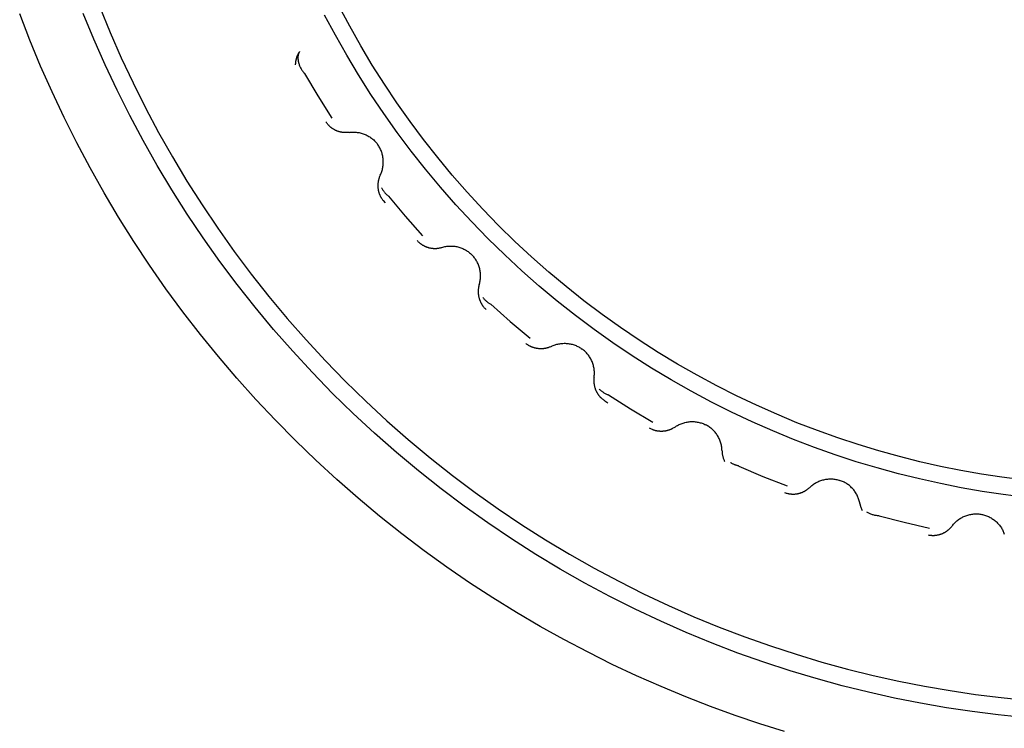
# Model space of a CAD drawing. Header units: millimetres. Extents: x -534 to -34, y 1269 to 1769.
# Tile 77 of 91: x -116.1 to -107.84, y 1406.37 to 1412.31. Entities that reach past the tile are written whole.
import ezdxf

# ---------------------------------------------------------------- set-up
doc = ezdxf.new("R2010")
doc.units = ezdxf.units.MM
doc.layers.add('ROXX_B.FLEX', color=7, linetype='Continuous', true_color=0x000000)

msp = doc.modelspace()

# ---------------------------------------------------------------- linework, layer by layer
at = {"layer": 'ROXX_B.FLEX', "color": 18, "lineweight": -3, "true_color": 0x000000}
for points in [[(-109.6875, 1406.3451), (-109.8948, 1406.4101), (-110.102, 1406.4802), (-110.3091, 1406.5553), (-110.5157, 1406.6356), (-110.7218, 1406.721), (-110.9271, 1406.8116), (-111.1315, 1406.9074), (-111.3348, 1407.0084), (-111.5367, 1407.1146), (-111.7372, 1407.2261), (-111.9359, 1407.3427), (-112.1328, 1407.4644), (-112.3276, 1407.5913), (-112.5201, 1407.7232), (-112.7102, 1407.8602), (-112.8976, 1408.0021), (-113.0821, 1408.1489), (-113.2636, 1408.3005), (-113.4419, 1408.4568), (-113.6168, 1408.6177), (-113.7882, 1408.7831), (-113.9558, 1408.9529), (-114.1195, 1409.127), (-114.2791, 1409.3051), (-114.4345, 1409.4872), (-114.5856, 1409.6731), (-114.7321, 1409.8627), (-114.874, 1410.0558), (-115.0112, 1410.2522), (-115.1435, 1410.4517), (-115.2708, 1410.6542), (-115.393, 1410.8595), (-115.5101, 1411.0674), (-115.622, 1411.2776), (-115.7285, 1411.4901), (-115.8297, 1411.7045), (-115.9255, 1411.9207), (-116.0158, 1412.1386), (-116.1006, 1412.3578)], [(-107.682, 1406.4621), (-107.8966, 1406.4841), (-108.1125, 1406.5113), (-108.3293, 1406.5438), (-108.547, 1406.5816), (-108.7652, 1406.6249), (-108.984, 1406.6737), (-109.203, 1406.728), (-109.422, 1406.7881), (-109.6409, 1406.8538), (-109.8595, 1406.9253), (-110.0774, 1407.0025), (-110.2946, 1407.0856), (-110.5107, 1407.1745), (-110.7256, 1407.2692), (-110.9391, 1407.3697), (-111.1508, 1407.476), (-111.3606, 1407.588), (-111.5682, 1407.7057), (-111.7735, 1407.8291), (-111.9761, 1407.9581), (-112.1759, 1408.0926), (-112.3726, 1408.2325), (-112.5661, 1408.3777), (-112.756, 1408.528), (-112.9423, 1408.6835), (-113.1247, 1408.8438), (-113.303, 1409.0089), (-113.477, 1409.1787), (-113.6466, 1409.3528), (-113.8115, 1409.5313), (-113.9717, 1409.7138), (-114.1269, 1409.9002), (-114.2771, 1410.0903), (-114.4221, 1410.2839), (-114.5618, 1410.4808), (-114.6961, 1410.6807), (-114.8249, 1410.8835), (-114.9481, 1411.0888), (-115.0657, 1411.2966), (-115.1775, 1411.5064), (-115.2836, 1411.7183), (-115.3839, 1411.9318), (-115.4784, 1412.1468), (-115.5671, 1412.363)], [(-115.4298, 1412.4153), (-115.3425, 1412.2023), (-115.2493, 1411.9906), (-115.1505, 1411.7803), (-115.0459, 1411.5717), (-114.9357, 1411.365), (-114.8199, 1411.1604), (-114.6984, 1410.9581), (-114.5715, 1410.7585), (-114.4392, 1410.5616), (-114.3015, 1410.3677), (-114.1586, 1410.1771), (-114.0106, 1409.9899), (-113.8576, 1409.8063), (-113.6997, 1409.6266), (-113.5372, 1409.4509), (-113.37, 1409.2794), (-113.1986, 1409.1123), (-113.0229, 1408.9497), (-112.8431, 1408.7919), (-112.6596, 1408.6389), (-112.4724, 1408.4909), (-112.2817, 1408.348), (-112.0879, 1408.2103), (-111.891, 1408.0779), (-111.6913, 1407.951), (-111.4891, 1407.8296), (-111.2845, 1407.7137), (-111.0778, 1407.6035), (-110.8692, 1407.499), (-110.6589, 1407.4001), (-110.4471, 1407.307), (-110.2342, 1407.2196), (-110.0202, 1407.1379), (-109.8055, 1407.062), (-109.5902, 1406.9918), (-109.3745, 1406.9272), (-109.1587, 1406.8683), (-108.943, 1406.8149), (-108.7275, 1406.767), (-108.5125, 1406.7246), (-108.2981, 1406.6875), (-108.0845, 1406.6557), (-107.8719, 1406.6291), (-107.6605, 1406.6076)], [(-107.6955, 1408.4537), (-107.8655, 1408.4757), (-108.0362, 1408.5018), (-108.2075, 1408.5322), (-108.3793, 1408.5668), (-108.5515, 1408.6057), (-108.7238, 1408.649), (-108.8962, 1408.6968), (-109.0684, 1408.749), (-109.2403, 1408.8058), (-109.4118, 1408.8671), (-109.5826, 1408.9329), (-109.7526, 1409.0034), (-109.9216, 1409.0784), (-110.0895, 1409.1579), (-110.256, 1409.242), (-110.4209, 1409.3306), (-110.5842, 1409.4237), (-110.7456, 1409.5212), (-110.9049, 1409.623), (-111.0619, 1409.7292), (-111.2166, 1409.8397), (-111.3687, 1409.9543), (-111.518, 1410.0729), (-111.6644, 1410.1955), (-111.8078, 1410.322), (-111.9479, 1410.4522), (-112.0847, 1410.5861), (-112.2179, 1410.7234), (-112.3476, 1410.8641), (-112.4735, 1411.0079), (-112.5955, 1411.1548), (-112.7136, 1411.3047), (-112.8275, 1411.4572), (-112.9374, 1411.6123), (-113.0429, 1411.7698), (-113.1441, 1411.9295), (-113.241, 1412.0913), (-113.3334, 1412.2549), (-113.4213, 1412.4202)], [(-107.6813, 1408.3097), (-107.855, 1408.3315), (-108.0295, 1408.3575), (-108.2047, 1408.3878), (-108.3804, 1408.4224), (-108.5565, 1408.4615), (-108.7328, 1408.5052), (-108.9091, 1408.5533), (-109.0853, 1408.6061), (-109.2613, 1408.6635), (-109.4367, 1408.7255), (-109.6116, 1408.7923), (-109.7856, 1408.8637), (-109.9586, 1408.9398), (-110.1305, 1409.0205), (-110.3009, 1409.106), (-110.4698, 1409.196), (-110.637, 1409.2907), (-110.8023, 1409.3899), (-110.9654, 1409.4936), (-111.1263, 1409.6018), (-111.2847, 1409.7143), (-111.4405, 1409.8311), (-111.5935, 1409.952), (-111.7435, 1410.077), (-111.8903, 1410.206), (-112.0339, 1410.3389), (-112.174, 1410.4754), (-112.3106, 1410.6156), (-112.4434, 1410.7591), (-112.5724, 1410.906), (-112.6974, 1411.056), (-112.8184, 1411.209), (-112.9352, 1411.3647), (-113.0477, 1411.5231), (-113.1558, 1411.684), (-113.2595, 1411.8472), (-113.3587, 1412.0124), (-113.4534, 1412.1796), (-113.5435, 1412.3485)], [(-113.753, 1412.0442), (-113.755, 1412.0413), (-113.757, 1412.0384), (-113.7589, 1412.0353), (-113.7608, 1412.0323), (-113.7626, 1412.0292), (-113.7644, 1412.026), (-113.7662, 1412.0228), (-113.7678, 1412.0195), (-113.7695, 1412.0162), (-113.7711, 1412.0129), (-113.7726, 1412.0095), (-113.774, 1412.0061), (-113.7754, 1412.0026), (-113.7768, 1411.9991), (-113.7781, 1411.9956), (-113.7793, 1411.992), (-113.7804, 1411.9885), (-113.7815, 1411.9848), (-113.7826, 1411.9812), (-113.7835, 1411.9775), (-113.7844, 1411.9738), (-113.7852, 1411.9701), (-113.786, 1411.9663), (-113.7866, 1411.9626), (-113.7872, 1411.9588), (-113.7878, 1411.955), (-113.7882, 1411.9512), (-113.7886, 1411.9474), (-113.7889, 1411.9435), (-113.7892, 1411.9397), (-113.7893, 1411.9359), (-113.7894, 1411.932)], [(-113.753, 1412.0442), (-113.7537, 1412.0432), (-113.7544, 1412.0422), (-113.755, 1412.0411), (-113.7557, 1412.0401), (-113.7563, 1412.039), (-113.7569, 1412.0379), (-113.7575, 1412.0368), (-113.7581, 1412.0356), (-113.7592, 1412.0333), (-113.7603, 1412.031), (-113.7612, 1412.0286), (-113.7621, 1412.0261), (-113.763, 1412.0236), (-113.7637, 1412.0211), (-113.7644, 1412.0185), (-113.765, 1412.0158), (-113.7656, 1412.0131), (-113.7661, 1412.0104), (-113.7665, 1412.0077), (-113.7669, 1412.0048), (-113.7671, 1412.002), (-113.7674, 1411.9991), (-113.7675, 1411.9962), (-113.7676, 1411.9933), (-113.7676, 1411.9903), (-113.7676, 1411.9873), (-113.7675, 1411.9843), (-113.7673, 1411.9813), (-113.7671, 1411.9782), (-113.7668, 1411.9751), (-113.7664, 1411.972), (-113.766, 1411.9689), (-113.7655, 1411.9658), (-113.7649, 1411.9626), (-113.7643, 1411.9594), (-113.7637, 1411.9563), (-113.7621, 1411.9499), (-113.7604, 1411.9435), (-113.7584, 1411.937), (-113.7561, 1411.9306), (-113.7537, 1411.9242), (-113.751, 1411.9178), (-113.748, 1411.9115), (-113.7449, 1411.9052), (-113.7415, 1411.899), (-113.7379, 1411.8929), (-113.7341, 1411.8868), (-113.7301, 1411.8809), (-113.7259, 1411.8751), (-113.7215, 1411.8694), (-113.7192, 1411.8666), (-113.7169, 1411.8639), (-113.7145, 1411.8612), (-113.712, 1411.8585)], [(-113.712, 1411.8585), (-113.6005, 1411.6708), (-113.4838, 1411.4861)], [(-113.337, 1411.3653), (-113.3437, 1411.3645), (-113.3505, 1411.3639), (-113.3574, 1411.3635), (-113.3643, 1411.3633), (-113.3678, 1411.3633), (-113.3713, 1411.3634), (-113.3748, 1411.3635), (-113.3783, 1411.3637), (-113.3818, 1411.364), (-113.3854, 1411.3643), (-113.3889, 1411.3647), (-113.3924, 1411.3652), (-113.396, 1411.3657), (-113.3995, 1411.3663), (-113.403, 1411.3669), (-113.4066, 1411.3676), (-113.4101, 1411.3684), (-113.4136, 1411.3692), (-113.4171, 1411.3701), (-113.4206, 1411.3711), (-113.4241, 1411.3721), (-113.4275, 1411.3732), (-113.431, 1411.3744), (-113.4344, 1411.3756), (-113.4378, 1411.3769), (-113.4412, 1411.3783), (-113.4446, 1411.3797), (-113.4479, 1411.3812), (-113.4512, 1411.3827), (-113.4545, 1411.3843), (-113.4577, 1411.3859), (-113.461, 1411.3877), (-113.4641, 1411.3894), (-113.4673, 1411.3913), (-113.4704, 1411.3931), (-113.4735, 1411.3951), (-113.4765, 1411.3971), (-113.4795, 1411.3991), (-113.4824, 1411.4012), (-113.4853, 1411.4033), (-113.4882, 1411.4055), (-113.491, 1411.4077), (-113.4938, 1411.41), (-113.4965, 1411.4123), (-113.4992, 1411.4147), (-113.5018, 1411.4171), (-113.5044, 1411.4196), (-113.5069, 1411.422), (-113.5094, 1411.4246), (-113.5118, 1411.4271), (-113.5141, 1411.4297), (-113.5164, 1411.4323), (-113.5209, 1411.4376), (-113.5251, 1411.443), (-113.5291, 1411.4486), (-113.5329, 1411.4542)], [(-113.3369, 1411.3653), (-113.3289, 1411.3664), (-113.3208, 1411.3671), (-113.3125, 1411.3676), (-113.3042, 1411.3678), (-113.2959, 1411.3678), (-113.2875, 1411.3675), (-113.279, 1411.3669), (-113.2706, 1411.366), (-113.2621, 1411.3648), (-113.2537, 1411.3633), (-113.2453, 1411.3615), (-113.2369, 1411.3594), (-113.2286, 1411.357), (-113.2203, 1411.3543), (-113.2121, 1411.3514), (-113.2041, 1411.3481), (-113.1961, 1411.3446), (-113.1883, 1411.3408), (-113.1807, 1411.3368), (-113.1732, 1411.3324), (-113.1658, 1411.3279), (-113.1587, 1411.3231), (-113.1517, 1411.3181), (-113.145, 1411.3128), (-113.1384, 1411.3074), (-113.1321, 1411.3018), (-113.126, 1411.296), (-113.1202, 1411.29), (-113.1145, 1411.2839), (-113.1092, 1411.2777), (-113.1041, 1411.2713), (-113.0992, 1411.2648)], [(-113.077, 1411.0076), (-113.0736, 1411.015), (-113.0704, 1411.0225), (-113.0673, 1411.0301), (-113.0646, 1411.038), (-113.062, 1411.0459), (-113.0597, 1411.054), (-113.0577, 1411.0622), (-113.056, 1411.0705), (-113.0545, 1411.079), (-113.0533, 1411.0875), (-113.0524, 1411.096), (-113.0518, 1411.1046), (-113.0515, 1411.1133), (-113.0515, 1411.122), (-113.0518, 1411.1306), (-113.0524, 1411.1393), (-113.0533, 1411.1479), (-113.0545, 1411.1565), (-113.0559, 1411.1651), (-113.0577, 1411.1736), (-113.0598, 1411.1819), (-113.0621, 1411.1902), (-113.0648, 1411.1984), (-113.0677, 1411.2064), (-113.0708, 1411.2143), (-113.0742, 1411.2221), (-113.0778, 1411.2297), (-113.0817, 1411.2371), (-113.0858, 1411.2443), (-113.0901, 1411.2513), (-113.0945, 1411.2582), (-113.0992, 1411.2648)], [(-113.0771, 1411.0076), (-113.0799, 1411.0015), (-113.0826, 1410.9953), (-113.0851, 1410.9888), (-113.0874, 1410.9823), (-113.0885, 1410.979), (-113.0895, 1410.9756), (-113.0904, 1410.9722), (-113.0913, 1410.9688), (-113.0922, 1410.9654), (-113.093, 1410.9619), (-113.0937, 1410.9585), (-113.0944, 1410.955), (-113.095, 1410.9514), (-113.0955, 1410.9479), (-113.096, 1410.9443), (-113.0964, 1410.9407), (-113.0968, 1410.9372), (-113.097, 1410.9336), (-113.0973, 1410.9299), (-113.0974, 1410.9263), (-113.0975, 1410.9227), (-113.0975, 1410.9191), (-113.0975, 1410.9154), (-113.0974, 1410.9118), (-113.0972, 1410.9081), (-113.097, 1410.9045), (-113.0967, 1410.9009), (-113.0963, 1410.8972), (-113.0959, 1410.8936), (-113.0954, 1410.89), (-113.0948, 1410.8864), (-113.0941, 1410.8828), (-113.0934, 1410.8792), (-113.0927, 1410.8757), (-113.0919, 1410.8721), (-113.091, 1410.8686), (-113.09, 1410.8651), (-113.089, 1410.8616), (-113.0879, 1410.8582), (-113.0868, 1410.8548), (-113.0856, 1410.8514), (-113.0843, 1410.848), (-113.083, 1410.8447), (-113.0817, 1410.8414), (-113.0802, 1410.8381), (-113.0788, 1410.8349), (-113.0772, 1410.8317), (-113.0756, 1410.8285), (-113.074, 1410.8254), (-113.0723, 1410.8223), (-113.0706, 1410.8192), (-113.0688, 1410.8162), (-113.0651, 1410.8104), (-113.0613, 1410.8047), (-113.0573, 1410.7991), (-113.0531, 1410.7938)], [(-113.0661, 1410.9018), (-113.0635, 1410.8969), (-113.0607, 1410.892), (-113.0578, 1410.8871), (-113.0548, 1410.8823), (-113.0516, 1410.8775), (-113.0482, 1410.8728), (-113.0447, 1410.8682), (-113.0411, 1410.8636), (-113.0374, 1410.8591), (-113.0335, 1410.8547), (-113.0295, 1410.8504), (-113.0253, 1410.8463), (-113.0211, 1410.8422), (-113.0167, 1410.8382), (-113.0122, 1410.8343), (-113.0076, 1410.8306)], [(-113.0531, 1410.7938), (-113.0371, 1410.7741)], [(-113.0076, 1410.8306), (-112.868, 1410.6626), (-112.7239, 1410.4985)], [(-112.7674, 1410.4592), (-112.7628, 1410.4543), (-112.7579, 1410.4495), (-112.7529, 1410.4448), (-112.7477, 1410.4402), (-112.745, 1410.438), (-112.7423, 1410.4358), (-112.7395, 1410.4337), (-112.7367, 1410.4316), (-112.7338, 1410.4295), (-112.7309, 1410.4275), (-112.7279, 1410.4256), (-112.7249, 1410.4236), (-112.7218, 1410.4218), (-112.7187, 1410.42), (-112.7156, 1410.4182), (-112.7125, 1410.4165), (-112.7092, 1410.4148), (-112.706, 1410.4132), (-112.7027, 1410.4117), (-112.6994, 1410.4102), (-112.6961, 1410.4087), (-112.6927, 1410.4074), (-112.6893, 1410.4061), (-112.6859, 1410.4048), (-112.6825, 1410.4036), (-112.679, 1410.4025), (-112.6755, 1410.4014), (-112.672, 1410.4004), (-112.6685, 1410.3995), (-112.6649, 1410.3986), (-112.6614, 1410.3978), (-112.6578, 1410.3971), (-112.6542, 1410.3964), (-112.6507, 1410.3958), (-112.6471, 1410.3952), (-112.6435, 1410.3948), (-112.6399, 1410.3944), (-112.6363, 1410.394), (-112.6327, 1410.3937), (-112.6291, 1410.3935), (-112.6255, 1410.3934), (-112.6219, 1410.3933), (-112.6183, 1410.3933), (-112.6147, 1410.3933), (-112.6111, 1410.3934), (-112.6076, 1410.3936), (-112.6041, 1410.3938), (-112.6005, 1410.3941), (-112.597, 1410.3945), (-112.5935, 1410.3949), (-112.5901, 1410.3954), (-112.5866, 1410.3959), (-112.5798, 1410.3971), (-112.5731, 1410.3986), (-112.5665, 1410.4003), (-112.56, 1410.4021)], [(-112.5599, 1410.4022), (-112.5521, 1410.4044), (-112.5442, 1410.4065), (-112.5362, 1410.4082), (-112.528, 1410.4098), (-112.5198, 1410.411), (-112.5114, 1410.412), (-112.503, 1410.4127), (-112.4945, 1410.4132), (-112.486, 1410.4133), (-112.4774, 1410.4131), (-112.4688, 1410.4127), (-112.4602, 1410.4119), (-112.4516, 1410.4109), (-112.443, 1410.4095), (-112.4345, 1410.4079), (-112.426, 1410.4059), (-112.4176, 1410.4037), (-112.4093, 1410.4012), (-112.4011, 1410.3984), (-112.393, 1410.3953), (-112.3851, 1410.3919), (-112.3772, 1410.3883), (-112.3696, 1410.3844), (-112.3621, 1410.3803), (-112.3548, 1410.376), (-112.3477, 1410.3714), (-112.3407, 1410.3667), (-112.334, 1410.3617), (-112.3275, 1410.3565), (-112.3213, 1410.3512), (-112.3152, 1410.3457), (-112.3094, 1410.3401)], [(-112.2473, 1410.0895), (-112.245, 1410.0973), (-112.243, 1410.1052), (-112.2412, 1410.1133), (-112.2397, 1410.1214), (-112.2384, 1410.1297), (-112.2374, 1410.138), (-112.2367, 1410.1465), (-112.2363, 1410.155), (-112.2362, 1410.1635), (-112.2363, 1410.1721), (-112.2368, 1410.1807), (-112.2375, 1410.1893), (-112.2386, 1410.1979), (-112.2399, 1410.2064), (-112.2416, 1410.215), (-112.2435, 1410.2234), (-112.2457, 1410.2318), (-112.2483, 1410.2401), (-112.2511, 1410.2483), (-112.2542, 1410.2564), (-112.2575, 1410.2644), (-112.2611, 1410.2722), (-112.265, 1410.2799), (-112.2691, 1410.2873), (-112.2735, 1410.2947), (-112.278, 1410.3018), (-112.2828, 1410.3087), (-112.2878, 1410.3154), (-112.2929, 1410.3219), (-112.2983, 1410.3282), (-112.3037, 1410.3342), (-112.3094, 1410.3401)], [(-112.2473, 1410.0895), (-112.2492, 1410.083), (-112.2509, 1410.0764), (-112.2523, 1410.0697), (-112.2536, 1410.0629), (-112.2541, 1410.0594), (-112.2546, 1410.056), (-112.255, 1410.0525), (-112.2553, 1410.049), (-112.2556, 1410.0454), (-112.2559, 1410.0419), (-112.256, 1410.0384), (-112.2561, 1410.0348), (-112.2562, 1410.0312), (-112.2562, 1410.0276), (-112.2561, 1410.024), (-112.2559, 1410.0204), (-112.2557, 1410.0168), (-112.2554, 1410.0132), (-112.2551, 1410.0096), (-112.2547, 1410.006), (-112.2542, 1410.0024), (-112.2537, 1409.9988), (-112.2531, 1409.9952), (-112.2524, 1409.9917), (-112.2516, 1409.9881), (-112.2508, 1409.9845), (-112.25, 1409.981), (-112.249, 1409.9775), (-112.248, 1409.974), (-112.247, 1409.9705), (-112.2458, 1409.967), (-112.2446, 1409.9636), (-112.2434, 1409.9601), (-112.2421, 1409.9567), (-112.2407, 1409.9534), (-112.2393, 1409.95), (-112.2378, 1409.9467), (-112.2362, 1409.9435), (-112.2346, 1409.9402), (-112.233, 1409.937), (-112.2313, 1409.9338), (-112.2295, 1409.9307), (-112.2277, 1409.9276), (-112.2258, 1409.9246), (-112.2239, 1409.9216), (-112.2219, 1409.9186), (-112.2199, 1409.9157), (-112.2179, 1409.9128), (-112.2158, 1409.91), (-112.2136, 1409.9072), (-112.2114, 1409.9044), (-112.2092, 1409.9018), (-112.2047, 1409.8965), (-112.2, 1409.8915), (-112.1952, 1409.8867), (-112.1902, 1409.8821)], [(-112.2181, 1409.9842), (-112.2148, 1409.98), (-112.2113, 1409.9757), (-112.2078, 1409.9716), (-112.2041, 1409.9675), (-112.2003, 1409.9634), (-112.1963, 1409.9595), (-112.1923, 1409.9556), (-112.1881, 1409.9518), (-112.1838, 1409.9482), (-112.1794, 1409.9446), (-112.1749, 1409.9411), (-112.1703, 1409.9377), (-112.1656, 1409.9345), (-112.1608, 1409.9314), (-112.1559, 1409.9284), (-112.151, 1409.9256)], [(-112.151, 1409.9256), (-111.9868, 1409.7814), (-111.8188, 1409.6419)], [(-111.6418, 1409.5724), (-111.648, 1409.5695), (-111.6542, 1409.5668), (-111.6606, 1409.5643), (-111.6672, 1409.562), (-111.6705, 1409.561), (-111.6739, 1409.56), (-111.6772, 1409.559), (-111.6806, 1409.5581), (-111.6841, 1409.5573), (-111.6875, 1409.5565), (-111.691, 1409.5557), (-111.6945, 1409.5551), (-111.698, 1409.5545), (-111.7016, 1409.5539), (-111.7051, 1409.5535), (-111.7087, 1409.553), (-111.7123, 1409.5527), (-111.7159, 1409.5524), (-111.7195, 1409.5522), (-111.7232, 1409.552), (-111.7268, 1409.5519), (-111.7304, 1409.5519), (-111.7341, 1409.552), (-111.7377, 1409.5521), (-111.7413, 1409.5522), (-111.745, 1409.5525), (-111.7486, 1409.5528), (-111.7522, 1409.5532), (-111.7559, 1409.5536), (-111.7595, 1409.5541), (-111.7631, 1409.5547), (-111.7667, 1409.5553), (-111.7702, 1409.556), (-111.7738, 1409.5568), (-111.7773, 1409.5576), (-111.7808, 1409.5585), (-111.7843, 1409.5594), (-111.7878, 1409.5605), (-111.7913, 1409.5615), (-111.7947, 1409.5627), (-111.7981, 1409.5639), (-111.8015, 1409.5651), (-111.8048, 1409.5664), (-111.8081, 1409.5678), (-111.8114, 1409.5692), (-111.8146, 1409.5707), (-111.8178, 1409.5722), (-111.821, 1409.5738), (-111.8241, 1409.5754), (-111.8272, 1409.5771), (-111.8302, 1409.5788), (-111.8332, 1409.5806), (-111.8391, 1409.5843), (-111.8448, 1409.5882), (-111.8503, 1409.5922), (-111.8556, 1409.5963)], [(-111.6418, 1409.5724), (-111.6345, 1409.5759), (-111.627, 1409.5791), (-111.6193, 1409.5821), (-111.6115, 1409.5849), (-111.6035, 1409.5874), (-111.5954, 1409.5897), (-111.5872, 1409.5917), (-111.5789, 1409.5935), (-111.5705, 1409.595), (-111.562, 1409.5962), (-111.5534, 1409.5971), (-111.5448, 1409.5977), (-111.5362, 1409.598), (-111.5275, 1409.598), (-111.5188, 1409.5977), (-111.5101, 1409.5971), (-111.5015, 1409.5962), (-111.4929, 1409.595), (-111.4844, 1409.5935), (-111.4759, 1409.5917), (-111.4675, 1409.5897), (-111.4592, 1409.5873), (-111.451, 1409.5847), (-111.443, 1409.5818), (-111.4351, 1409.5786), (-111.4274, 1409.5752), (-111.4198, 1409.5716), (-111.4124, 1409.5678), (-111.4051, 1409.5637), (-111.3981, 1409.5594), (-111.3913, 1409.5549), (-111.3846, 1409.5503)], [(-111.2841, 1409.3125), (-111.2831, 1409.3206), (-111.2823, 1409.3287), (-111.2818, 1409.3369), (-111.2816, 1409.3452), (-111.2816, 1409.3536), (-111.282, 1409.362), (-111.2826, 1409.3704), (-111.2835, 1409.3789), (-111.2847, 1409.3873), (-111.2862, 1409.3958), (-111.288, 1409.4042), (-111.2901, 1409.4126), (-111.2924, 1409.4209), (-111.2951, 1409.4291), (-111.2981, 1409.4373), (-111.3013, 1409.4454), (-111.3048, 1409.4533), (-111.3086, 1409.4611), (-111.3127, 1409.4688), (-111.317, 1409.4763), (-111.3216, 1409.4836), (-111.3264, 1409.4908), (-111.3314, 1409.4977), (-111.3366, 1409.5045), (-111.3421, 1409.511), (-111.3477, 1409.5174), (-111.3535, 1409.5234), (-111.3594, 1409.5293), (-111.3656, 1409.5349), (-111.3718, 1409.5403), (-111.3782, 1409.5454), (-111.3846, 1409.5503)], [(-111.2841, 1409.3125), (-111.285, 1409.3058), (-111.2856, 1409.299), (-111.286, 1409.2922), (-111.2861, 1409.2852), (-111.2861, 1409.2817), (-111.2861, 1409.2782), (-111.2859, 1409.2747), (-111.2857, 1409.2712), (-111.2855, 1409.2677), (-111.2851, 1409.2641), (-111.2848, 1409.2606), (-111.2843, 1409.2571), (-111.2838, 1409.2535), (-111.2832, 1409.25), (-111.2826, 1409.2465), (-111.2818, 1409.2429), (-111.2811, 1409.2394), (-111.2802, 1409.2359), (-111.2793, 1409.2324), (-111.2784, 1409.2289), (-111.2773, 1409.2254), (-111.2762, 1409.2219), (-111.2751, 1409.2185), (-111.2738, 1409.2151), (-111.2725, 1409.2117), (-111.2712, 1409.2083), (-111.2698, 1409.2049), (-111.2683, 1409.2016), (-111.2668, 1409.1983), (-111.2652, 1409.195), (-111.2635, 1409.1917), (-111.2618, 1409.1885), (-111.26, 1409.1853), (-111.2582, 1409.1822), (-111.2563, 1409.1791), (-111.2544, 1409.176), (-111.2524, 1409.173), (-111.2504, 1409.17), (-111.2483, 1409.167), (-111.2461, 1409.1641), (-111.2439, 1409.1613), (-111.2417, 1409.1584), (-111.2394, 1409.1557), (-111.2371, 1409.153), (-111.2347, 1409.1503), (-111.2323, 1409.1477), (-111.2299, 1409.1451), (-111.2274, 1409.1426), (-111.2249, 1409.1401), (-111.2223, 1409.1377), (-111.2198, 1409.1353), (-111.2172, 1409.133), (-111.2118, 1409.1286), (-111.2064, 1409.1243), (-111.2009, 1409.1203), (-111.1953, 1409.1166)], [(-111.2419, 1409.2161), (-111.2378, 1409.2122), (-111.2337, 1409.2083), (-111.2294, 1409.2045), (-111.2249, 1409.2008), (-111.2204, 1409.1972), (-111.2157, 1409.1937), (-111.2109, 1409.1903), (-111.206, 1409.187), (-111.201, 1409.1839), (-111.1959, 1409.1808), (-111.1907, 1409.1779), (-111.1854, 1409.1752), (-111.18, 1409.1725), (-111.1745, 1409.1701), (-111.1689, 1409.1678), (-111.1633, 1409.1656)], [(-111.1633, 1409.1656), (-110.9787, 1409.049), (-110.7909, 1408.9374)], [(-111.1953, 1409.1166), (-111.1701, 1409.1002)], [(-110.6053, 1408.8964), (-110.6108, 1408.8926), (-110.6166, 1408.889), (-110.6225, 1408.8855), (-110.6287, 1408.8823), (-110.6318, 1408.8807), (-110.6349, 1408.8792), (-110.6381, 1408.8777), (-110.6413, 1408.8763), (-110.6446, 1408.8749), (-110.6479, 1408.8736), (-110.6512, 1408.8723), (-110.6546, 1408.8711), (-110.658, 1408.87), (-110.6614, 1408.8689), (-110.6648, 1408.8679), (-110.6683, 1408.8669), (-110.6718, 1408.866), (-110.6753, 1408.8651), (-110.6788, 1408.8644), (-110.6824, 1408.8636), (-110.6859, 1408.863), (-110.6895, 1408.8624), (-110.6931, 1408.8619), (-110.6967, 1408.8614), (-110.7004, 1408.861), (-110.704, 1408.8607), (-110.7076, 1408.8604), (-110.7113, 1408.8602), (-110.7149, 1408.8601), (-110.7186, 1408.86), (-110.7222, 1408.86), (-110.7258, 1408.8601), (-110.7295, 1408.8602), (-110.7331, 1408.8604), (-110.7367, 1408.8607), (-110.7404, 1408.861), (-110.744, 1408.8614), (-110.7475, 1408.8618), (-110.7511, 1408.8624), (-110.7547, 1408.863), (-110.7582, 1408.8636), (-110.7617, 1408.8643), (-110.7652, 1408.8651), (-110.7687, 1408.8659), (-110.7722, 1408.8668), (-110.7756, 1408.8678), (-110.779, 1408.8688), (-110.7824, 1408.8698), (-110.7857, 1408.871), (-110.789, 1408.8721), (-110.7923, 1408.8734), (-110.7955, 1408.8747), (-110.8019, 1408.8774), (-110.8082, 1408.8803), (-110.8142, 1408.8834), (-110.8201, 1408.8867)], [(-110.6052, 1408.8965), (-110.5985, 1408.901), (-110.5916, 1408.9054), (-110.5845, 1408.9096), (-110.5772, 1408.9136), (-110.5697, 1408.9173), (-110.5621, 1408.9208), (-110.5543, 1408.9241), (-110.5464, 1408.9271), (-110.5383, 1408.9299), (-110.5301, 1408.9324), (-110.5218, 1408.9347), (-110.5133, 1408.9366), (-110.5049, 1408.9383), (-110.4963, 1408.9396), (-110.4877, 1408.9407), (-110.479, 1408.9415), (-110.4703, 1408.9419), (-110.4617, 1408.9421), (-110.453, 1408.942), (-110.4443, 1408.9415), (-110.4357, 1408.9408), (-110.4272, 1408.9398), (-110.4187, 1408.9384), (-110.4103, 1408.9369), (-110.402, 1408.935), (-110.3938, 1408.9328), (-110.3858, 1408.9304), (-110.3779, 1408.9278), (-110.3701, 1408.9249), (-110.3625, 1408.9218), (-110.355, 1408.9184), (-110.3477, 1408.9148)], [(-110.2113, 1408.6958), (-110.2115, 1408.7039), (-110.212, 1408.712), (-110.2128, 1408.7202), (-110.2139, 1408.7284), (-110.2152, 1408.7367), (-110.2169, 1408.7449), (-110.2188, 1408.7532), (-110.221, 1408.7614), (-110.2235, 1408.7695), (-110.2263, 1408.7777), (-110.2294, 1408.7857), (-110.2328, 1408.7936), (-110.2364, 1408.8015), (-110.2404, 1408.8092), (-110.2446, 1408.8168), (-110.249, 1408.8243), (-110.2538, 1408.8316), (-110.2587, 1408.8387), (-110.2639, 1408.8456), (-110.2694, 1408.8524), (-110.275, 1408.8589), (-110.2809, 1408.8652), (-110.2869, 1408.8713), (-110.2931, 1408.8771), (-110.2995, 1408.8828), (-110.3061, 1408.8881), (-110.3128, 1408.8932), (-110.3196, 1408.8981), (-110.3265, 1408.9027), (-110.3335, 1408.907), (-110.3406, 1408.911), (-110.3477, 1408.9148)], [(-110.2113, 1408.6957), (-110.2111, 1408.6903), (-110.2108, 1408.6848), (-110.2103, 1408.6793), (-110.2097, 1408.6737), (-110.2089, 1408.6682), (-110.208, 1408.6626), (-110.2069, 1408.657), (-110.2056, 1408.6514), (-110.2042, 1408.6459), (-110.2026, 1408.6403), (-110.2008, 1408.6348), (-110.1989, 1408.6293), (-110.1968, 1408.6239), (-110.1945, 1408.6185), (-110.1921, 1408.6132), (-110.1895, 1408.6079)], [(-110.069, 1408.5696), (-110.0737, 1408.5706), (-110.0785, 1408.5717), (-110.0832, 1408.5729), (-110.0878, 1408.5742), (-110.0925, 1408.5756), (-110.097, 1408.5771), (-110.1016, 1408.5788), (-110.1061, 1408.5805), (-110.1105, 1408.5823), (-110.1149, 1408.5842), (-110.1192, 1408.5862), (-110.1235, 1408.5883), (-110.1277, 1408.5905), (-110.1319, 1408.5927), (-110.1359, 1408.595), (-110.1399, 1408.5974)], [(-110.069, 1408.5696), (-109.8684, 1408.4832), (-109.6654, 1408.4024)], [(-109.6864, 1408.3477), (-109.68, 1408.3454), (-109.6735, 1408.3433), (-109.6669, 1408.3414), (-109.6602, 1408.3397), (-109.6568, 1408.339), (-109.6534, 1408.3383), (-109.6499, 1408.3376), (-109.6464, 1408.337), (-109.6429, 1408.3365), (-109.6394, 1408.336), (-109.6359, 1408.3356), (-109.6323, 1408.3353), (-109.6288, 1408.335), (-109.6252, 1408.3348), (-109.6216, 1408.3346), (-109.618, 1408.3345), (-109.6144, 1408.3345), (-109.6108, 1408.3346), (-109.6072, 1408.3347), (-109.6036, 1408.3348), (-109.5999, 1408.3351), (-109.5963, 1408.3354), (-109.5927, 1408.3358), (-109.5891, 1408.3362), (-109.5855, 1408.3367), (-109.5819, 1408.3373), (-109.5783, 1408.3379), (-109.5747, 1408.3386), (-109.5711, 1408.3394), (-109.5676, 1408.3402), (-109.564, 1408.3411), (-109.5605, 1408.3421), (-109.557, 1408.3431), (-109.5536, 1408.3442), (-109.5501, 1408.3453), (-109.5467, 1408.3465), (-109.5433, 1408.3478), (-109.5399, 1408.3491), (-109.5366, 1408.3505), (-109.5333, 1408.3519), (-109.53, 1408.3534), (-109.5268, 1408.355), (-109.5236, 1408.3566), (-109.5204, 1408.3583), (-109.5173, 1408.36), (-109.5142, 1408.3618), (-109.5111, 1408.3636), (-109.5081, 1408.3654), (-109.5052, 1408.3673), (-109.5023, 1408.3693), (-109.4994, 1408.3713), (-109.4966, 1408.3733), (-109.491, 1408.3775), (-109.4857, 1408.3819), (-109.4806, 1408.3864), (-109.4757, 1408.391)], [(-109.4756, 1408.391), (-109.4697, 1408.3966), (-109.4636, 1408.402), (-109.4572, 1408.4072), (-109.4506, 1408.4123), (-109.4439, 1408.4172), (-109.4369, 1408.4218), (-109.4297, 1408.4263), (-109.4223, 1408.4305), (-109.4148, 1408.4345), (-109.407, 1408.4383), (-109.3992, 1408.4418), (-109.3912, 1408.445), (-109.383, 1408.448), (-109.3748, 1408.4507), (-109.3664, 1408.4531), (-109.358, 1408.4552), (-109.3495, 1408.457), (-109.341, 1408.4585), (-109.3324, 1408.4598), (-109.3238, 1408.4607), (-109.3152, 1408.4613), (-109.3066, 1408.4616), (-109.298, 1408.4617), (-109.2894, 1408.4614), (-109.281, 1408.4609), (-109.2725, 1408.46), (-109.2642, 1408.4589), (-109.256, 1408.4575), (-109.2478, 1408.4559), (-109.2398, 1408.454), (-109.2319, 1408.4518), (-109.2242, 1408.4495)], [(-109.0551, 1408.2544), (-109.0566, 1408.2624), (-109.0584, 1408.2704), (-109.0605, 1408.2783), (-109.0628, 1408.2863), (-109.0655, 1408.2942), (-109.0684, 1408.3021), (-109.0716, 1408.3099), (-109.075, 1408.3177), (-109.0788, 1408.3254), (-109.0828, 1408.3329), (-109.0871, 1408.3404), (-109.0917, 1408.3477), (-109.0965, 1408.3549), (-109.1016, 1408.3619), (-109.107, 1408.3688), (-109.1125, 1408.3754), (-109.1183, 1408.3819), (-109.1244, 1408.3882), (-109.1306, 1408.3942), (-109.137, 1408.4), (-109.1436, 1408.4056), (-109.1504, 1408.4109), (-109.1573, 1408.416), (-109.1644, 1408.4208), (-109.1716, 1408.4253), (-109.1789, 1408.4296), (-109.1863, 1408.4336), (-109.1937, 1408.4373), (-109.2013, 1408.4408), (-109.2089, 1408.4439), (-109.2165, 1408.4468), (-109.2242, 1408.4495)], [(-109.0551, 1408.2544), (-109.0545, 1408.2508), (-109.0537, 1408.2473), (-109.053, 1408.2437), (-109.0521, 1408.2401), (-109.0512, 1408.2366), (-109.0502, 1408.233), (-109.0491, 1408.2294), (-109.048, 1408.2259), (-109.0468, 1408.2223), (-109.0455, 1408.2187), (-109.0441, 1408.2152), (-109.0427, 1408.2117), (-109.0412, 1408.2082), (-109.0396, 1408.2047), (-109.038, 1408.2012), (-109.0363, 1408.1978)], [(-108.8948, 1408.152), (-108.9018, 1408.1524), (-108.9088, 1408.153), (-108.9157, 1408.1539), (-108.9225, 1408.1549), (-108.9293, 1408.1562), (-108.9361, 1408.1577), (-108.9427, 1408.1594), (-108.9493, 1408.1613), (-108.9558, 1408.1634), (-108.9622, 1408.1656), (-108.9684, 1408.1681), (-108.9745, 1408.1707), (-108.9805, 1408.1735), (-108.9863, 1408.1764), (-108.992, 1408.1795), (-108.9975, 1408.1828)], [(-108.8948, 1408.152), (-108.6832, 1408.0981), (-108.4701, 1408.0501)], [(-108.2809, 1408.0685), (-108.2759, 1408.0749), (-108.2707, 1408.0812), (-108.2652, 1408.0874), (-108.2595, 1408.0934), (-108.2536, 1408.0993), (-108.2474, 1408.105), (-108.241, 1408.1105), (-108.2344, 1408.1159), (-108.2276, 1408.121), (-108.2205, 1408.1259), (-108.2133, 1408.1306), (-108.2059, 1408.1351), (-108.1983, 1408.1393), (-108.1906, 1408.1432), (-108.1827, 1408.1469), (-108.1748, 1408.1503), (-108.1666, 1408.1534), (-108.1584, 1408.1563), (-108.1502, 1408.1588), (-108.1418, 1408.1611), (-108.1334, 1408.163), (-108.1249, 1408.1647), (-108.1165, 1408.1661), (-108.108, 1408.1672), (-108.0995, 1408.1679), (-108.0911, 1408.1684), (-108.0827, 1408.1686), (-108.0743, 1408.1686), (-108.066, 1408.1682), (-108.0578, 1408.1676), (-108.0497, 1408.1667), (-108.0417, 1408.1656)], [(-108.0417, 1408.1656), (-108.0337, 1408.1642), (-108.0257, 1408.1625), (-108.0177, 1408.1605), (-108.0097, 1408.1583), (-108.0017, 1408.1558), (-107.9938, 1408.153), (-107.9859, 1408.1499), (-107.9781, 1408.1466), (-107.9704, 1408.1429), (-107.9627, 1408.139), (-107.9552, 1408.1348), (-107.9478, 1408.1304), (-107.9406, 1408.1256), (-107.9335, 1408.1206), (-107.9266, 1408.1154), (-107.9198, 1408.1099), (-107.9133, 1408.1042), (-107.9069, 1408.0983), (-107.9008, 1408.0921), (-107.8949, 1408.0858), (-107.8892, 1408.0793), (-107.8838, 1408.0726), (-107.8786, 1408.0658), (-107.8737, 1408.0588), (-107.8691, 1408.0516), (-107.8647, 1408.0444), (-107.8606, 1408.0371), (-107.8568, 1408.0296), (-107.8532, 1408.0221), (-107.8499, 1408.0146), (-107.8469, 1408.007), (-107.8442, 1407.9994)], [(-108.4822, 1407.9928), (-108.4756, 1407.9915), (-108.4689, 1407.9904), (-108.4621, 1407.9896), (-108.4551, 1407.989), (-108.4517, 1407.9887), (-108.4482, 1407.9886), (-108.4447, 1407.9885), (-108.4411, 1407.9885), (-108.4376, 1407.9885), (-108.4341, 1407.9886), (-108.4305, 1407.9887), (-108.4269, 1407.9889), (-108.4234, 1407.9892), (-108.4198, 1407.9896), (-108.4162, 1407.99), (-108.4127, 1407.9905), (-108.4091, 1407.991), (-108.4055, 1407.9916), (-108.402, 1407.9923), (-108.3984, 1407.993), (-108.3949, 1407.9938), (-108.3914, 1407.9947), (-108.3879, 1407.9956), (-108.3844, 1407.9966), (-108.3809, 1407.9977), (-108.3774, 1407.9988), (-108.374, 1408), (-108.3705, 1408.0012), (-108.3671, 1408.0026), (-108.3638, 1408.0039), (-108.3604, 1408.0054), (-108.3571, 1408.0069), (-108.3538, 1408.0084), (-108.3505, 1408.01), (-108.3473, 1408.0117), (-108.3441, 1408.0134), (-108.341, 1408.0152), (-108.3378, 1408.0171), (-108.3348, 1408.019), (-108.3317, 1408.0209), (-108.3287, 1408.0229), (-108.3258, 1408.0249), (-108.3228, 1408.027), (-108.32, 1408.0292), (-108.3172, 1408.0313), (-108.3144, 1408.0336), (-108.3117, 1408.0358), (-108.309, 1408.0381), (-108.3064, 1408.0405), (-108.3038, 1408.0429), (-108.3013, 1408.0453), (-108.2988, 1408.0478), (-108.294, 1408.0528), (-108.2894, 1408.0579), (-108.285, 1408.0631), (-108.2809, 1408.0685)]]:
    msp.add_lwpolyline(points, dxfattribs=at)

doc.saveas('drawing.dxf')
